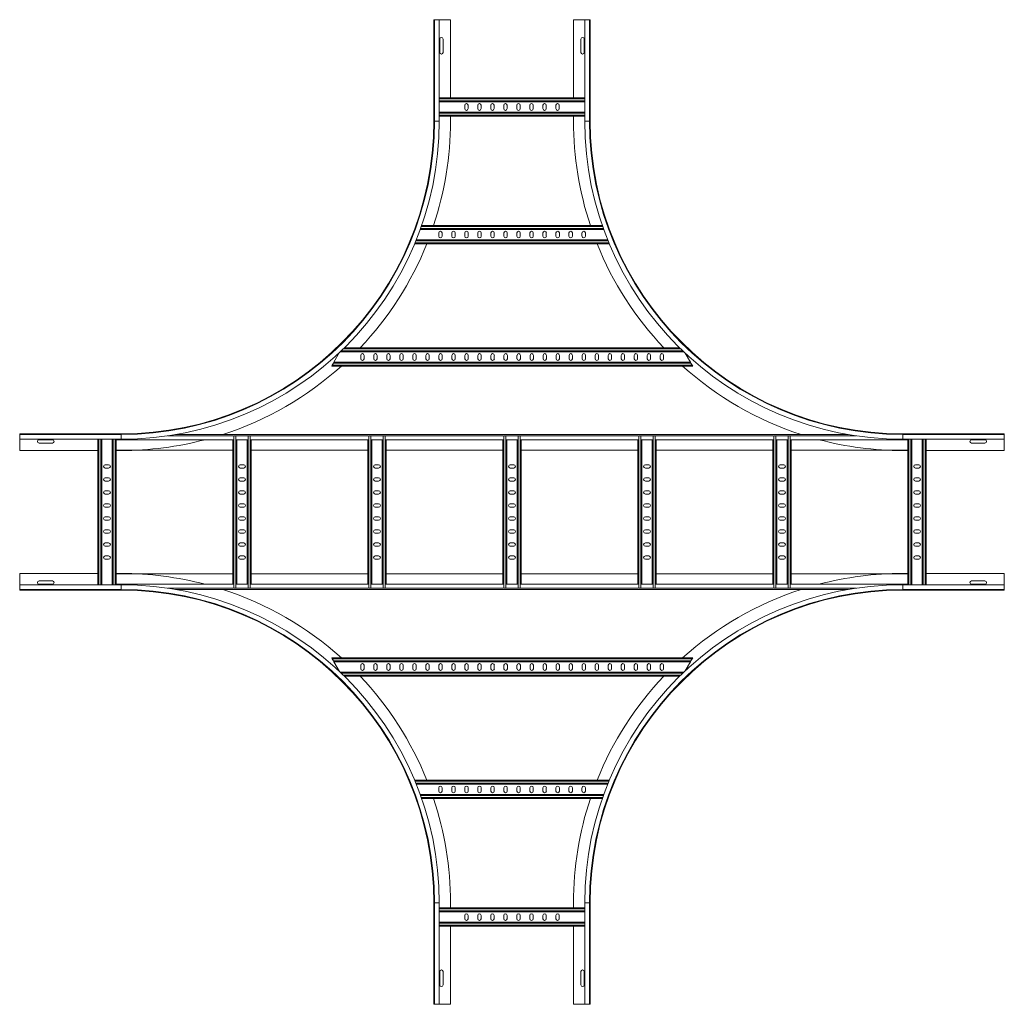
# Model space of a CAD drawing. Header units: millimetres. Extents: x -39 to 18998, y -9084 to 295.
# Tile 4 of 29: x 3691 to 5581, y -5425 to -3535. Entities that reach past the tile are written whole.
import ezdxf

# ---------------------------------------------------------------- set-up
doc = ezdxf.new("R2010")
doc.units = ezdxf.units.MM

msp = doc.modelspace()

# ---------------------------------------------------------------- linework, layer by layer
at = {"color": 7, "linetype": 'Continuous', "lineweight": 15}
for p, q in [((4486.3, -3729.8), (4486.3, -3534.8)), ((4487.5, -3534.8), (4486.3, -3534.8)), ((4487.5, -3534.8), (4487.5, -3729.8)), ((4496.6, -3534.8), (4487.5, -3534.8)), ((4496.6, -3729.8), (4496.6, -3534.8)), ((4518.3, -3534.8), (4496.6, -3534.8)), ((4518.3, -3684.8), (4518.3, -3534.8)), ((4754.3, -3684.8), (4754.3, -3534.8)), ((4754.3, -3534.8), (4776.1, -3534.8)), ((4776.1, -3534.8), (4776.1, -3729.8)), ((4776.1, -3534.8), (4785.2, -3534.8)), ((4785.2, -3729.8), (4785.2, -3534.8)), ((4785.2, -3534.8), (4786.3, -3534.8)), ((4786.3, -3729.8), (4786.3, -3534.8)), ((4497.6, -3572.1), (4497.6, -3597.6)), ((4504.1, -3597.6), (4504.1, -3572.1)), ((4768.6, -3572.1), (4768.6, -3597.6)), ((4775.1, -3597.6), (4775.1, -3572.1)), ((4496.6, -3684.8), (4776.1, -3684.8)), ((4496.6, -3692.3), (4776.1, -3692.3)), ((4545.6, -3699.1), (4545.6, -3705.6)), ((4552.1, -3705.6), (4552.1, -3699.1)), ((4570.6, -3699.1), (4570.6, -3705.6)), ((4577.1, -3705.6), (4577.1, -3699.1)), ((4595.6, -3699.1), (4595.6, -3705.6)), ((4602.1, -3705.6), (4602.1, -3699.1)), ((4620.6, -3699.1), (4620.6, -3705.6)), ((4627.1, -3705.6), (4627.1, -3699.1)), ((4645.6, -3699.1), (4645.6, -3705.6)), ((4652.1, -3705.6), (4652.1, -3699.1)), ((4670.6, -3699.1), (4670.6, -3705.6)), ((4677.1, -3705.6), (4677.1, -3699.1)), ((4695.6, -3699.1), (4695.6, -3705.6)), ((4702.1, -3705.6), (4702.1, -3699.1)), ((4720.6, -3699.1), (4720.6, -3705.6)), ((4727.1, -3705.6), (4727.1, -3699.1)), ((4496.6, -3712.3), (4776.1, -3712.3)), ((4496.6, -3719.8), (4776.1, -3719.8)), ((4518.3, -3729.8), (4518.3, -3719.8)), ((4754.3, -3729.8), (4754.3, -3719.8)), ((4809.8, -3929.8), (4462.9, -3929.8)), ((4812.5, -3937.3), (4460.2, -3937.3)), ((4495.7, -3944.1), (4495.7, -3950.6)), ((4502.2, -3950.6), (4502.2, -3944.1)), ((4520.7, -3944.1), (4520.7, -3950.6)), ((4527.2, -3950.6), (4527.2, -3944.1)), ((4545.7, -3944.1), (4545.7, -3950.6)), ((4552.2, -3950.6), (4552.2, -3944.1)), ((4570.7, -3944.1), (4570.7, -3950.6)), ((4577.2, -3950.6), (4577.2, -3944.1)), ((4595.7, -3944.1), (4595.7, -3950.6)), ((4602.2, -3950.6), (4602.2, -3944.1)), ((4620.7, -3944.1), (4620.7, -3950.6)), ((4627.2, -3950.6), (4627.2, -3944.1)), ((4645.7, -3944.1), (4645.7, -3950.6)), ((4652.2, -3950.6), (4652.2, -3944.1)), ((4670.7, -3944.1), (4670.7, -3950.6)), ((4677.2, -3950.6), (4677.2, -3944.1)), ((4695.7, -3944.1), (4695.7, -3950.6)), ((4702.2, -3950.6), (4702.2, -3944.1)), ((4720.7, -3944.1), (4720.7, -3950.6)), ((4727.2, -3950.6), (4727.2, -3944.1)), ((4745.7, -3944.1), (4745.7, -3950.6)), ((4752.2, -3950.6), (4752.2, -3944.1)), ((4770.7, -3944.1), (4770.7, -3950.6)), ((4777.2, -3950.6), (4777.2, -3944.1)), ((4823.2, -3964.8), (4449.5, -3964.8)), ((4820.1, -3957.3), (4452.6, -3957.3)), ((4305.5, -4173.3), (4294.5, -4192.3)), ((4966.1, -4172.3), (4306.5, -4172.3)), ((4958.4, -4164.8), (4314.3, -4164.8)), ((4978.9, -4192.3), (4968.7, -4174.8)), ((4291.2, -4198), (4293.5, -4194.1)), ((4293.5, -4194.1), (4294.5, -4192.3)), ((4978.9, -4192.3), (4294.5, -4192.3)), ((4345.9, -4185.6), (4345.9, -4179.1)), ((4352.4, -4179.1), (4352.4, -4185.6)), ((4370.9, -4185.6), (4370.9, -4179.1)), ((4377.4, -4179.1), (4377.4, -4185.6)), ((4395.9, -4179.1), (4395.9, -4185.6)), ((4402.4, -4185.6), (4402.4, -4179.1)), ((4420.9, -4179.1), (4420.9, -4185.6)), ((4427.4, -4185.6), (4427.4, -4179.1)), ((4445.9, -4179.1), (4445.9, -4185.6)), ((4452.4, -4185.6), (4452.4, -4179.1)), ((4470.9, -4179.1), (4470.9, -4185.6)), ((4477.4, -4185.6), (4477.4, -4179.1)), ((4495.9, -4179.1), (4495.9, -4185.6)), ((4502.4, -4185.6), (4502.4, -4179.1)), ((4520.9, -4179.1), (4520.9, -4185.6)), ((4527.4, -4185.6), (4527.4, -4179.1)), ((4545.9, -4179.1), (4545.9, -4185.6)), ((4552.4, -4185.6), (4552.4, -4179.1)), ((4570.9, -4179.1), (4570.9, -4185.6)), ((4577.4, -4185.6), (4577.4, -4179.1)), ((4595.9, -4179.1), (4595.9, -4185.6)), ((4602.4, -4185.6), (4602.4, -4179.1)), ((4620.9, -4179.1), (4620.9, -4185.6)), ((4627.4, -4185.6), (4627.4, -4179.1)), ((4645.9, -4179.1), (4645.9, -4185.6)), ((4652.4, -4185.6), (4652.4, -4179.1)), ((4670.9, -4179.1), (4670.9, -4185.6)), ((4677.4, -4185.6), (4677.4, -4179.1)), ((4695.9, -4179.1), (4695.9, -4185.6)), ((4702.4, -4185.6), (4702.4, -4179.1)), ((4720.9, -4179.1), (4720.9, -4185.6)), ((4727.4, -4185.6), (4727.4, -4179.1)), ((4745.9, -4179.1), (4745.9, -4185.6)), ((4752.4, -4185.6), (4752.4, -4179.1)), ((4770.9, -4179.1), (4770.9, -4185.6)), ((4777.4, -4185.6), (4777.4, -4179.1)), ((4795.9, -4179.1), (4795.9, -4185.6)), ((4802.4, -4185.6), (4802.4, -4179.1)), ((4820.9, -4179.1), (4820.9, -4185.6)), ((4827.4, -4185.6), (4827.4, -4179.1)), ((4845.9, -4179.1), (4845.9, -4185.6)), ((4852.4, -4185.6), (4852.4, -4179.1)), ((4870.9, -4179.1), (4870.9, -4185.6)), ((4877.4, -4185.6), (4877.4, -4179.1)), ((4895.9, -4185.6), (4895.9, -4179.1)), ((4902.4, -4179.1), (4902.4, -4185.6)), ((4920.9, -4185.6), (4920.9, -4179.1)), ((4927.4, -4179.1), (4927.4, -4185.6)), ((4978.9, -4192.3), (4979.9, -4194.1)), ((4979.9, -4194.1), (4982.2, -4198)), ((4290.2, -4199.8), (4291.2, -4198)), ((4983.2, -4199.8), (4290.2, -4199.8)), ((4982.2, -4198), (4983.2, -4199.8)), ((3886.3, -4329.8), (3691.3, -4329.8)), ((3691.3, -4330.9), (3691.3, -4329.8)), ((3886.3, -4330.9), (3691.3, -4330.9)), ((3691.3, -4340), (3691.3, -4330.9)), ((3691.3, -4340), (3886.3, -4340)), ((3691.3, -4361.8), (3691.3, -4340)), ((3754.1, -4341.1), (3728.6, -4341.1)), ((3841.3, -4619.6), (3841.3, -4340)), ((3848.8, -4619.6), (3848.8, -4340)), ((3868.8, -4619.6), (3868.8, -4340)), ((3876.3, -4340), (3876.3, -4341)), ((3876.3, -4618.6), (3876.3, -4341)), ((4100.9, -4341), (3876.3, -4341)), ((5281.8, -4331), (3990.9, -4331)), ((4100.5, -4618.6), (4100.5, -4341)), ((4102.3, -4333.3), (4106.2, -4333.3)), ((4106.2, -4333.3), (4107.6, -4333.3)), ((4128.4, -4341), (4107.6, -4341)), ((4108, -4618.6), (4108, -4341)), ((4128, -4618.6), (4128, -4341)), ((4128.4, -4333.3), (4129.8, -4333.3)), ((4129.8, -4333.3), (4133.7, -4333.3)), ((4133.7, -4333.3), (4135.1, -4333.3)), ((4360.1, -4341), (4135.1, -4341)), ((4135.5, -4618.6), (4135.5, -4341)), ((4359.7, -4618.6), (4359.7, -4341)), ((4361.5, -4333.3), (4365.4, -4333.3)), ((4365.4, -4333.3), (4366.8, -4333.3)), ((4387.6, -4341), (4366.8, -4341)), ((4367.2, -4618.6), (4367.2, -4341)), ((4387.2, -4618.6), (4387.2, -4341)), ((4387.6, -4333.3), (4389, -4333.3)), ((4389, -4333.3), (4392.9, -4333.3)), ((4392.9, -4333.3), (4394.3, -4333.3)), ((4619.3, -4341), (4394.3, -4341)), ((4394.7, -4618.6), (4394.7, -4341)), ((4618.8, -4618.6), (4618.8, -4341)), ((4620.6, -4333.3), (4624.5, -4333.3)), ((4624.5, -4333.3), (4625.9, -4333.3)), ((4646.8, -4341), (4625.9, -4341)), ((4626.3, -4618.6), (4626.3, -4341)), ((4646.3, -4618.6), (4646.3, -4341)), ((4646.8, -4333.3), (4648.1, -4333.3)), ((4648.1, -4333.3), (4652, -4333.3)), ((4652, -4333.3), (4653.4, -4333.3)), ((4878.4, -4341), (4653.4, -4341)), ((4653.8, -4618.6), (4653.8, -4341)), ((4878, -4618.6), (4878, -4341)), ((4879.8, -4333.3), (4883.7, -4333.3)), ((4883.7, -4333.3), (4885.1, -4333.3)), ((4905.9, -4341), (4885.1, -4341)), ((4885.5, -4618.6), (4885.5, -4341)), ((4905.5, -4618.6), (4905.5, -4341)), ((4905.9, -4333.3), (4907.3, -4333.3)), ((4907.3, -4333.3), (4911.2, -4333.3)), ((4911.2, -4333.3), (4912.6, -4333.3)), ((5137.6, -4341), (4912.6, -4341)), ((4913, -4618.6), (4913, -4341)), ((5137.2, -4618.6), (5137.2, -4341)), ((5139, -4333.3), (5142.9, -4333.3)), ((5142.9, -4333.3), (5144.3, -4333.3)), ((5165.1, -4341), (5144.3, -4341)), ((5144.7, -4618.6), (5144.7, -4341)), ((5164.7, -4618.6), (5164.7, -4341)), ((5165.1, -4333.3), (5166.5, -4333.3)), ((5166.5, -4333.3), (5170.4, -4333.3)), ((5170.4, -4333.3), (5171.8, -4333.3)), ((5396.3, -4341), (5171.8, -4341)), ((5172.2, -4618.6), (5172.2, -4341)), ((5386.3, -4329.8), (5581.3, -4329.8)), ((5581.3, -4330.9), (5386.3, -4330.9)), ((5386.3, -4340), (5581.3, -4340)), ((5396.3, -4340), (5396.3, -4341)), ((5396.3, -4618.6), (5396.3, -4341)), ((5403.8, -4619.6), (5403.8, -4340)), ((5423.8, -4619.6), (5423.8, -4340)), ((5431.3, -4619.6), (5431.3, -4340)), ((5544.1, -4341.1), (5518.6, -4341.1)), ((5581.3, -4330.9), (5581.3, -4329.8)), ((5581.3, -4340), (5581.3, -4330.9)), ((5581.3, -4361.8), (5581.3, -4340)), ((3841.3, -4361.8), (3691.3, -4361.8)), ((3728.6, -4347.6), (3754.1, -4347.6)), ((4100.5, -4361), (3876.3, -4361)), ((3886.3, -4361.8), (3876.3, -4361.8)), ((4359.7, -4361), (4135.5, -4361)), ((4618.8, -4361), (4394.7, -4361)), ((4878, -4361), (4653.8, -4361)), ((5137.2, -4361), (4913, -4361)), ((5396.3, -4361), (5172.2, -4361)), ((5386.3, -4361.8), (5396.3, -4361.8)), ((5431.3, -4361.8), (5581.3, -4361.8)), ((5518.6, -4347.6), (5544.1, -4347.6)), ((3862.1, -4389.1), (3855.6, -4389.1)), ((3855.6, -4395.6), (3862.1, -4395.6)), ((4121.3, -4389.1), (4114.8, -4389.1)), ((4114.8, -4395.6), (4121.3, -4395.6)), ((4380.4, -4389.1), (4373.9, -4389.1)), ((4373.9, -4395.6), (4380.4, -4395.6)), ((4639.6, -4389.1), (4633.1, -4389.1)), ((4633.1, -4395.6), (4639.6, -4395.6)), ((4898.8, -4389.1), (4892.3, -4389.1)), ((4892.3, -4395.6), (4898.8, -4395.6)), ((5157.9, -4389.1), (5151.4, -4389.1)), ((5151.4, -4395.6), (5157.9, -4395.6)), ((5417.1, -4389.1), (5410.6, -4389.1)), ((5410.6, -4395.6), (5417.1, -4395.6)), ((3862.1, -4414.1), (3855.6, -4414.1)), ((3855.6, -4420.6), (3862.1, -4420.6)), ((4121.3, -4414.1), (4114.8, -4414.1)), ((4114.8, -4420.6), (4121.3, -4420.6)), ((4380.4, -4414.1), (4373.9, -4414.1)), ((4373.9, -4420.6), (4380.4, -4420.6)), ((4639.6, -4414.1), (4633.1, -4414.1)), ((4633.1, -4420.6), (4639.6, -4420.6)), ((4898.8, -4414.1), (4892.3, -4414.1)), ((4892.3, -4420.6), (4898.8, -4420.6)), ((5157.9, -4414.1), (5151.4, -4414.1)), ((5151.4, -4420.6), (5157.9, -4420.6)), ((5417.1, -4414.1), (5410.6, -4414.1)), ((5410.6, -4420.6), (5417.1, -4420.6)), ((3862.1, -4439.1), (3855.6, -4439.1)), ((4121.3, -4439.1), (4114.8, -4439.1)), ((4380.4, -4439.1), (4373.9, -4439.1)), ((4639.6, -4439.1), (4633.1, -4439.1)), ((4898.8, -4439.1), (4892.3, -4439.1)), ((5157.9, -4439.1), (5151.4, -4439.1)), ((5417.1, -4439.1), (5410.6, -4439.1)), ((3855.6, -4445.6), (3862.1, -4445.6)), ((4114.8, -4445.6), (4121.3, -4445.6)), ((4373.9, -4445.6), (4380.4, -4445.6)), ((4633.1, -4445.6), (4639.6, -4445.6)), ((4892.3, -4445.6), (4898.8, -4445.6)), ((5151.4, -4445.6), (5157.9, -4445.6)), ((5410.6, -4445.6), (5417.1, -4445.6)), ((3862.1, -4464.1), (3855.6, -4464.1)), ((3855.6, -4470.6), (3862.1, -4470.6)), ((4121.3, -4464.1), (4114.8, -4464.1)), ((4114.8, -4470.6), (4121.3, -4470.6)), ((4380.4, -4464.1), (4373.9, -4464.1)), ((4373.9, -4470.6), (4380.4, -4470.6)), ((4639.6, -4464.1), (4633.1, -4464.1)), ((4633.1, -4470.6), (4639.6, -4470.6)), ((4898.8, -4464.1), (4892.3, -4464.1)), ((4892.3, -4470.6), (4898.8, -4470.6)), ((5157.9, -4464.1), (5151.4, -4464.1)), ((5151.4, -4470.6), (5157.9, -4470.6)), ((5417.1, -4464.1), (5410.6, -4464.1)), ((5410.6, -4470.6), (5417.1, -4470.6)), ((3862.1, -4489.1), (3855.6, -4489.1)), ((3855.6, -4495.6), (3862.1, -4495.6)), ((4121.3, -4489.1), (4114.8, -4489.1)), ((4114.8, -4495.6), (4121.3, -4495.6)), ((4380.4, -4489.1), (4373.9, -4489.1)), ((4373.9, -4495.6), (4380.4, -4495.6)), ((4639.6, -4489.1), (4633.1, -4489.1)), ((4633.1, -4495.6), (4639.6, -4495.6)), ((4898.8, -4489.1), (4892.3, -4489.1)), ((4892.3, -4495.6), (4898.8, -4495.6)), ((5157.9, -4489.1), (5151.4, -4489.1)), ((5151.4, -4495.6), (5157.9, -4495.6)), ((5417.1, -4489.1), (5410.6, -4489.1)), ((5410.6, -4495.6), (5417.1, -4495.6)), ((3862.1, -4514.1), (3855.6, -4514.1)), ((4121.3, -4514.1), (4114.8, -4514.1)), ((4380.4, -4514.1), (4373.9, -4514.1)), ((4639.6, -4514.1), (4633.1, -4514.1)), ((4898.8, -4514.1), (4892.3, -4514.1)), ((5157.9, -4514.1), (5151.4, -4514.1)), ((5417.1, -4514.1), (5410.6, -4514.1)), ((3855.6, -4520.6), (3862.1, -4520.6)), ((4114.8, -4520.6), (4121.3, -4520.6)), ((4373.9, -4520.6), (4380.4, -4520.6)), ((4633.1, -4520.6), (4639.6, -4520.6)), ((4892.3, -4520.6), (4898.8, -4520.6)), ((5151.4, -4520.6), (5157.9, -4520.6)), ((5410.6, -4520.6), (5417.1, -4520.6)), ((3862.1, -4539.1), (3855.6, -4539.1)), ((3855.6, -4545.6), (3862.1, -4545.6)), ((4121.3, -4539.1), (4114.8, -4539.1)), ((4114.8, -4545.6), (4121.3, -4545.6)), ((4380.4, -4539.1), (4373.9, -4539.1)), ((4373.9, -4545.6), (4380.4, -4545.6)), ((4639.6, -4539.1), (4633.1, -4539.1)), ((4633.1, -4545.6), (4639.6, -4545.6)), ((4898.8, -4539.1), (4892.3, -4539.1)), ((4892.3, -4545.6), (4898.8, -4545.6)), ((5157.9, -4539.1), (5151.4, -4539.1)), ((5151.4, -4545.6), (5157.9, -4545.6)), ((5417.1, -4539.1), (5410.6, -4539.1)), ((5410.6, -4545.6), (5417.1, -4545.6)), ((3862.1, -4564.1), (3855.6, -4564.1)), ((3855.6, -4570.6), (3862.1, -4570.6)), ((4121.3, -4564.1), (4114.8, -4564.1)), ((4114.8, -4570.6), (4121.3, -4570.6)), ((4380.4, -4564.1), (4373.9, -4564.1)), ((4373.9, -4570.6), (4380.4, -4570.6)), ((4639.6, -4564.1), (4633.1, -4564.1)), ((4633.1, -4570.6), (4639.6, -4570.6)), ((4898.8, -4564.1), (4892.3, -4564.1)), ((4892.3, -4570.6), (4898.8, -4570.6)), ((5157.9, -4564.1), (5151.4, -4564.1)), ((5151.4, -4570.6), (5157.9, -4570.6)), ((5417.1, -4564.1), (5410.6, -4564.1)), ((5410.6, -4570.6), (5417.1, -4570.6)), ((3841.3, -4597.8), (3691.3, -4597.8)), ((3691.3, -4597.8), (3691.3, -4619.6)), ((3886.3, -4597.8), (3876.3, -4597.8)), ((3876.3, -4598.6), (4100.5, -4598.6)), ((4135.5, -4598.6), (4359.7, -4598.6)), ((4394.7, -4598.6), (4618.8, -4598.6)), ((4653.8, -4598.6), (4878, -4598.6)), ((4913, -4598.6), (5137.2, -4598.6)), ((5172.2, -4598.6), (5396.3, -4598.6)), ((5386.3, -4597.8), (5396.3, -4597.8)), ((5431.3, -4597.8), (5581.3, -4597.8)), ((5581.3, -4597.8), (5581.3, -4619.6)), ((3886.3, -4619.6), (3691.3, -4619.6)), ((3691.3, -4619.6), (3691.3, -4628.7)), ((3691.3, -4628.7), (3886.3, -4628.7)), ((3691.3, -4628.7), (3691.3, -4629.8)), ((3886.3, -4629.8), (3691.3, -4629.8)), ((3754.1, -4612.1), (3728.6, -4612.1)), ((3728.6, -4618.6), (3754.1, -4618.6)), ((3876.3, -4618.6), (4100.9, -4618.6)), ((3876.3, -4619.6), (3876.3, -4618.6)), ((3990.9, -4628.6), (5281.8, -4628.6)), ((4102.3, -4626.3), (4106.2, -4626.3)), ((4106.2, -4626.3), (4107.6, -4626.3)), ((4107.6, -4618.6), (4128.4, -4618.6)), ((4128.4, -4626.3), (4129.8, -4626.3)), ((4129.8, -4626.3), (4133.7, -4626.3)), ((4133.7, -4626.3), (4135.1, -4626.3)), ((4135.1, -4618.6), (4360.1, -4618.6)), ((4361.5, -4626.3), (4365.4, -4626.3)), ((4365.4, -4626.3), (4366.8, -4626.3)), ((4366.8, -4618.6), (4387.6, -4618.6)), ((4387.6, -4626.3), (4389, -4626.3)), ((4389, -4626.3), (4392.9, -4626.3)), ((4392.9, -4626.3), (4394.3, -4626.3)), ((4394.3, -4618.6), (4619.3, -4618.6)), ((4620.6, -4626.3), (4624.5, -4626.3)), ((4624.5, -4626.3), (4625.9, -4626.3)), ((4625.9, -4618.6), (4646.8, -4618.6)), ((4646.8, -4626.3), (4648.1, -4626.3)), ((4648.1, -4626.3), (4652, -4626.3)), ((4652, -4626.3), (4653.4, -4626.3)), ((4653.4, -4618.6), (4878.4, -4618.6)), ((4879.8, -4626.3), (4883.7, -4626.3)), ((4883.7, -4626.3), (4885.1, -4626.3)), ((4885.1, -4618.6), (4905.9, -4618.6)), ((4905.9, -4626.3), (4907.3, -4626.3)), ((4907.3, -4626.3), (4911.2, -4626.3)), ((4911.2, -4626.3), (4912.6, -4626.3)), ((4912.6, -4618.6), (5137.6, -4618.6)), ((5139, -4626.3), (5142.9, -4626.3)), ((5142.9, -4626.3), (5144.3, -4626.3)), ((5144.3, -4618.6), (5165.1, -4618.6)), ((5165.1, -4626.3), (5166.5, -4626.3)), ((5166.5, -4626.3), (5170.4, -4626.3)), ((5170.4, -4626.3), (5171.8, -4626.3)), ((5171.8, -4618.6), (5396.3, -4618.6)), ((5581.3, -4619.6), (5386.3, -4619.6)), ((5386.3, -4628.7), (5581.3, -4628.7)), ((5386.3, -4629.8), (5581.3, -4629.8)), ((5396.3, -4619.6), (5396.3, -4618.6)), ((5544.1, -4612.1), (5518.6, -4612.1)), ((5518.6, -4618.6), (5544.1, -4618.6)), ((5581.3, -4619.6), (5581.3, -4628.7)), ((5581.3, -4628.7), (5581.3, -4629.8)), ((4291.2, -4761.6), (4290.2, -4759.8)), ((4290.2, -4759.8), (4983.2, -4759.8)), ((4293.5, -4765.5), (4291.2, -4761.6)), ((4982.2, -4761.6), (4979.9, -4765.5)), ((4983.2, -4759.8), (4982.2, -4761.6)), ((4294.5, -4767.3), (4293.5, -4765.5)), ((4294.5, -4767.3), (4978.9, -4767.3)), ((4294.5, -4767.3), (4305.5, -4786.3)), ((4345.9, -4780.6), (4345.9, -4774.1)), ((4352.4, -4774.1), (4352.4, -4780.6)), ((4370.9, -4780.6), (4370.9, -4774.1)), ((4377.4, -4774.1), (4377.4, -4780.6)), ((4395.9, -4774.1), (4395.9, -4780.6)), ((4402.4, -4780.6), (4402.4, -4774.1)), ((4420.9, -4774.1), (4420.9, -4780.6)), ((4427.4, -4780.6), (4427.4, -4774.1)), ((4445.9, -4774.1), (4445.9, -4780.6)), ((4452.4, -4780.6), (4452.4, -4774.1)), ((4470.9, -4774.1), (4470.9, -4780.6)), ((4477.4, -4780.6), (4477.4, -4774.1)), ((4495.9, -4774.1), (4495.9, -4780.6)), ((4502.4, -4780.6), (4502.4, -4774.1)), ((4520.9, -4774.1), (4520.9, -4780.6)), ((4527.4, -4780.6), (4527.4, -4774.1)), ((4545.9, -4774.1), (4545.9, -4780.6)), ((4552.4, -4780.6), (4552.4, -4774.1)), ((4570.9, -4774.1), (4570.9, -4780.6)), ((4577.4, -4780.6), (4577.4, -4774.1)), ((4595.9, -4774.1), (4595.9, -4780.6)), ((4602.4, -4780.6), (4602.4, -4774.1)), ((4620.9, -4774.1), (4620.9, -4780.6)), ((4627.4, -4780.6), (4627.4, -4774.1)), ((4645.9, -4774.1), (4645.9, -4780.6)), ((4652.4, -4780.6), (4652.4, -4774.1)), ((4670.9, -4774.1), (4670.9, -4780.6)), ((4677.4, -4780.6), (4677.4, -4774.1)), ((4695.9, -4774.1), (4695.9, -4780.6)), ((4702.4, -4780.6), (4702.4, -4774.1)), ((4720.9, -4774.1), (4720.9, -4780.6)), ((4727.4, -4780.6), (4727.4, -4774.1)), ((4745.9, -4774.1), (4745.9, -4780.6)), ((4752.4, -4780.6), (4752.4, -4774.1)), ((4770.9, -4774.1), (4770.9, -4780.6)), ((4777.4, -4780.6), (4777.4, -4774.1)), ((4795.9, -4774.1), (4795.9, -4780.6)), ((4802.4, -4780.6), (4802.4, -4774.1)), ((4820.9, -4774.1), (4820.9, -4780.6)), ((4827.4, -4780.6), (4827.4, -4774.1)), ((4845.9, -4774.1), (4845.9, -4780.6)), ((4852.4, -4780.6), (4852.4, -4774.1)), ((4870.9, -4774.1), (4870.9, -4780.6)), ((4877.4, -4780.6), (4877.4, -4774.1)), ((4895.9, -4780.6), (4895.9, -4774.1)), ((4902.4, -4774.1), (4902.4, -4780.6)), ((4920.9, -4780.6), (4920.9, -4774.1)), ((4927.4, -4774.1), (4927.4, -4780.6)), ((4968.7, -4784.9), (4978.9, -4767.3)), ((4979.9, -4765.5), (4978.9, -4767.3)), ((4306.5, -4787.3), (4966.1, -4787.3)), ((4314.3, -4794.8), (4958.4, -4794.8)), ((4449.5, -4994.8), (4823.2, -4994.8)), ((4452.6, -5002.3), (4820.1, -5002.3)), ((4460.2, -5022.3), (4812.5, -5022.3)), ((4495.7, -5009.1), (4495.7, -5015.6)), ((4502.2, -5015.6), (4502.2, -5009.1)), ((4520.7, -5009.1), (4520.7, -5015.6)), ((4527.2, -5015.6), (4527.2, -5009.1)), ((4545.7, -5009.1), (4545.7, -5015.6)), ((4552.2, -5015.6), (4552.2, -5009.1)), ((4570.7, -5009.1), (4570.7, -5015.6)), ((4577.2, -5015.6), (4577.2, -5009.1)), ((4595.7, -5009.1), (4595.7, -5015.6)), ((4602.2, -5015.6), (4602.2, -5009.1)), ((4620.7, -5009.1), (4620.7, -5015.6)), ((4627.2, -5015.6), (4627.2, -5009.1)), ((4645.7, -5009.1), (4645.7, -5015.6)), ((4652.2, -5015.6), (4652.2, -5009.1)), ((4670.7, -5009.1), (4670.7, -5015.6)), ((4677.2, -5015.6), (4677.2, -5009.1)), ((4695.7, -5009.1), (4695.7, -5015.6)), ((4702.2, -5015.6), (4702.2, -5009.1)), ((4720.7, -5009.1), (4720.7, -5015.6)), ((4727.2, -5015.6), (4727.2, -5009.1)), ((4745.7, -5009.1), (4745.7, -5015.6)), ((4752.2, -5015.6), (4752.2, -5009.1)), ((4770.7, -5009.1), (4770.7, -5015.6)), ((4777.2, -5015.6), (4777.2, -5009.1)), ((4462.9, -5029.8), (4809.8, -5029.8)), ((4486.3, -5229.8), (4486.3, -5424.8)), ((4487.5, -5229.8), (4487.5, -5424.8)), ((4496.6, -5424.8), (4496.6, -5229.8)), ((4518.3, -5229.8), (4518.3, -5239.8)), ((4754.3, -5229.8), (4754.3, -5239.8)), ((4776.1, -5229.8), (4776.1, -5424.8)), ((4785.2, -5424.8), (4785.2, -5229.8)), ((4786.3, -5229.8), (4786.3, -5424.8)), ((4776.1, -5239.8), (4496.6, -5239.8)), ((4776.1, -5247.3), (4496.6, -5247.3)), ((4545.6, -5254.1), (4545.6, -5260.6)), ((4552.1, -5260.6), (4552.1, -5254.1)), ((4570.6, -5254.1), (4570.6, -5260.6)), ((4577.1, -5260.6), (4577.1, -5254.1)), ((4595.6, -5254.1), (4595.6, -5260.6)), ((4602.1, -5260.6), (4602.1, -5254.1)), ((4620.6, -5254.1), (4620.6, -5260.6)), ((4627.1, -5260.6), (4627.1, -5254.1)), ((4645.6, -5254.1), (4645.6, -5260.6)), ((4652.1, -5260.6), (4652.1, -5254.1)), ((4670.6, -5254.1), (4670.6, -5260.6)), ((4677.1, -5260.6), (4677.1, -5254.1)), ((4695.6, -5254.1), (4695.6, -5260.6)), ((4702.1, -5260.6), (4702.1, -5254.1)), ((4720.6, -5254.1), (4720.6, -5260.6)), ((4727.1, -5260.6), (4727.1, -5254.1)), ((4776.1, -5267.3), (4496.6, -5267.3)), ((4776.1, -5274.8), (4496.6, -5274.8)), ((4518.3, -5274.8), (4518.3, -5424.8)), ((4754.3, -5274.8), (4754.3, -5424.8)), ((4497.6, -5362.1), (4497.6, -5387.6)), ((4504.1, -5387.6), (4504.1, -5362.1)), ((4768.6, -5362.1), (4768.6, -5387.6)), ((4775.1, -5387.6), (4775.1, -5362.1)), ((4487.5, -5424.8), (4486.3, -5424.8)), ((4496.6, -5424.8), (4487.5, -5424.8)), ((4518.3, -5424.8), (4496.6, -5424.8)), ((4754.3, -5424.8), (4776.1, -5424.8)), ((4776.1, -5424.8), (4785.2, -5424.8)), ((4785.2, -5424.8), (4786.3, -5424.8))]:
    msp.add_line(p, q, dxfattribs=at)
at = {"color": 8, "linetype": 'Continuous', "lineweight": 0}
for p, q in [((4496.6, -3686.6), (4776.1, -3686.6)), ((4496.6, -3690.5), (4776.1, -3690.5)), ((4496.6, -3714.1), (4776.1, -3714.1)), ((4496.6, -3718), (4776.1, -3718)), ((4487.5, -3729.8), (4486.3, -3729.8)), ((4496.6, -3729.8), (4487.5, -3729.8)), ((4776.1, -3729.8), (4785.2, -3729.8)), ((4785.2, -3729.8), (4786.3, -3729.8)), ((4811.8, -3935.5), (4460.8, -3935.5)), ((4810.4, -3931.6), (4462.2, -3931.6)), ((4822.4, -3963), (4450.2, -3963)), ((4820.8, -3959.1), (4451.8, -3959.1)), ((4964.2, -4170.5), (4308.4, -4170.5)), ((4960.2, -4166.6), (4312.5, -4166.6)), ((4979.9, -4194.1), (4293.5, -4194.1)), ((4982.2, -4198), (4291.2, -4198)), ((3843.1, -4619.6), (3843.1, -4340)), ((3847, -4619.6), (3847, -4340)), ((3870.6, -4619.6), (3870.6, -4340)), ((3874.5, -4619.6), (3874.5, -4340)), ((3886.3, -4330.9), (3886.3, -4329.8)), ((3886.3, -4340), (3886.3, -4330.9)), ((4100.9, -4333.4), (3976, -4333.4)), ((4102.3, -4626.3), (4102.3, -4333.3)), ((4106.2, -4626.3), (4106.2, -4333.3)), ((4128.4, -4333.4), (4107.6, -4333.4)), ((4129.8, -4626.3), (4129.8, -4333.3)), ((4133.7, -4626.3), (4133.7, -4333.3)), ((4360.1, -4333.4), (4135.1, -4333.4)), ((4361.5, -4626.3), (4361.5, -4333.3)), ((4365.4, -4626.3), (4365.4, -4333.3)), ((4387.6, -4333.4), (4366.8, -4333.4)), ((4389, -4626.3), (4389, -4333.3)), ((4392.9, -4626.3), (4392.9, -4333.3)), ((4619.3, -4333.4), (4394.3, -4333.4)), ((4620.6, -4626.3), (4620.6, -4333.3)), ((4624.5, -4626.3), (4624.5, -4333.3)), ((4646.8, -4333.4), (4625.9, -4333.4)), ((4648.1, -4626.3), (4648.1, -4333.3)), ((4652, -4626.3), (4652, -4333.3)), ((4878.4, -4333.4), (4653.4, -4333.4)), ((4879.8, -4626.3), (4879.8, -4333.3)), ((4883.7, -4626.3), (4883.7, -4333.3)), ((4905.9, -4333.4), (4885.1, -4333.4)), ((4907.3, -4626.3), (4907.3, -4333.3)), ((4911.2, -4626.3), (4911.2, -4333.3)), ((5137.6, -4333.4), (4912.6, -4333.4)), ((5139, -4626.3), (5139, -4333.3)), ((5142.9, -4626.3), (5142.9, -4333.3)), ((5165.1, -4333.4), (5144.3, -4333.4)), ((5166.5, -4626.3), (5166.5, -4333.3)), ((5170.4, -4626.3), (5170.4, -4333.3)), ((5296.7, -4333.4), (5171.8, -4333.4)), ((5386.3, -4330.9), (5386.3, -4329.8)), ((5386.3, -4340), (5386.3, -4330.9)), ((5398.1, -4619.6), (5398.1, -4340)), ((5402, -4619.6), (5402, -4340)), ((5425.6, -4619.6), (5425.6, -4340)), ((5429.5, -4619.6), (5429.5, -4340)), ((3886.3, -4619.6), (3886.3, -4628.7)), ((3886.3, -4628.7), (3886.3, -4629.8)), ((3976, -4626.2), (4100.9, -4626.2)), ((4107.6, -4626.2), (4128.4, -4626.2)), ((4135.1, -4626.2), (4360.1, -4626.2)), ((4366.8, -4626.2), (4387.6, -4626.2)), ((4394.3, -4626.2), (4619.3, -4626.2)), ((4625.9, -4626.2), (4646.8, -4626.2)), ((4653.4, -4626.2), (4878.4, -4626.2)), ((4885.1, -4626.2), (4905.9, -4626.2)), ((4912.6, -4626.2), (5137.6, -4626.2)), ((5144.3, -4626.2), (5165.1, -4626.2)), ((5171.8, -4626.2), (5296.7, -4626.2)), ((5386.3, -4619.6), (5386.3, -4628.7)), ((5386.3, -4628.7), (5386.3, -4629.8)), ((4291.2, -4761.6), (4982.2, -4761.6)), ((4293.5, -4765.5), (4979.9, -4765.5)), ((4308.4, -4789.1), (4964.2, -4789.1)), ((4312.5, -4793), (4960.2, -4793)), ((4450.2, -4996.6), (4822.4, -4996.6)), ((4451.8, -5000.5), (4820.8, -5000.5)), ((4460.8, -5024.1), (4811.8, -5024.1)), ((4462.2, -5028), (4810.4, -5028)), ((4487.5, -5229.8), (4486.3, -5229.8)), ((4496.6, -5229.8), (4487.5, -5229.8)), ((4776.1, -5229.8), (4785.2, -5229.8)), ((4785.2, -5229.8), (4786.3, -5229.8)), ((4776.1, -5241.6), (4496.6, -5241.6)), ((4776.1, -5245.5), (4496.6, -5245.5)), ((4776.1, -5269.1), (4496.6, -5269.1)), ((4776.1, -5273), (4496.6, -5273))]:
    msp.add_line(p, q, dxfattribs=at)
at = {"color": 7, "linetype": 'Continuous', "lineweight": 15}
for centre, radius, start, end in [((4500.8, -3572.1), 3.25, 0, 180), ((4771.8, -3572.1), 3.25, 0, 180), ((4500.8, -3597.6), 3.25, 180, 0), ((4771.8, -3597.6), 3.25, 180, 0), ((4548.8, -3699.1), 3.25, 0, 180), ((4573.8, -3699.1), 3.25, 0, 180), ((4598.8, -3699.1), 3.25, 0, 180), ((4623.8, -3699.1), 3.25, 0, 180), ((4648.8, -3699.1), 3.25, 0, 180), ((4673.8, -3699.1), 3.25, 0, 180), ((4698.8, -3699.1), 3.25, 0, 180), ((4723.8, -3699.1), 3.25, 0, 180), ((4548.8, -3705.6), 3.25, 180, 0), ((4573.8, -3705.6), 3.25, 180, 0), ((4598.8, -3705.6), 3.25, 180, 0), ((4623.8, -3705.6), 3.25, 180, 0), ((4648.8, -3705.6), 3.25, 180, 0), ((4673.8, -3705.6), 3.25, 180, 0), ((4698.8, -3705.6), 3.25, 180, 0), ((4723.8, -3705.6), 3.25, 180, 0), ((3886.3, -3729.8), 601.1, 270, 0), ((3886.3, -3729.8), 610.2, 270, 0), ((3886.3, -3729.8), 600, 270, 0), ((3886.3, -3729.8), 632, 341.5513, 0), ((5386.3, -3729.8), 632, 180, 198.4487), ((5386.3, -3729.8), 610.2, 180, 270), ((5386.3, -3729.8), 601.1, 180, 270), ((5386.3, -3729.8), 600, 180, 270), ((4499, -3944.1), 3.25, 0, 180), ((4524, -3944.1), 3.25, 0, 180), ((4549, -3944.1), 3.25, 0, 180), ((4574, -3944.1), 3.25, 0, 180), ((4599, -3944.1), 3.25, 0, 180), ((4624, -3944.1), 3.25, 0, 180), ((4649, -3944.1), 3.25, 0, 180), ((4674, -3944.1), 3.25, 0, 180), ((4699, -3944.1), 3.25, 0, 180), ((4724, -3944.1), 3.25, 0, 180), ((4749, -3944.1), 3.25, 0, 180), ((4774, -3944.1), 3.25, 0, 180), ((3886.3, -3729.8), 632, 316.505, 338.1711), ((4499, -3950.6), 3.25, 180, 0), ((4524, -3950.6), 3.25, 180, 0), ((4549, -3950.6), 3.25, 180, 0), ((4574, -3950.6), 3.25, 180, 0), ((4599, -3950.6), 3.25, 180, 0), ((4624, -3950.6), 3.25, 180, 0), ((4649, -3950.6), 3.25, 180, 0), ((4674, -3950.6), 3.25, 180, 0), ((4699, -3950.6), 3.25, 180, 0), ((4724, -3950.6), 3.25, 180, 0), ((4749, -3950.6), 3.25, 180, 0), ((4774, -3950.6), 3.25, 180, 0), ((5386.3, -3729.8), 632, 201.8289, 223.495), ((4349.2, -4179.1), 3.25, 0, 180), ((4374.2, -4179.1), 3.25, 0, 180), ((4399.2, -4179.1), 3.25, 0, 180), ((4424.2, -4179.1), 3.25, 0, 180), ((4449.2, -4179.1), 3.25, 0, 180), ((4474.2, -4179.1), 3.25, 0, 180), ((4499.2, -4179.1), 3.25, 0, 180), ((4524.2, -4179.1), 3.25, 0, 180), ((4549.2, -4179.1), 3.25, 0, 180), ((4574.2, -4179.1), 3.25, 0, 180), ((4599.2, -4179.1), 3.25, 0, 180), ((4624.2, -4179.1), 3.25, 0, 180), ((4649.2, -4179.1), 3.25, 0, 180), ((4674.2, -4179.1), 3.25, 0, 180), ((4699.2, -4179.1), 3.25, 0, 180), ((4724.2, -4179.1), 3.25, 0, 180), ((4749.2, -4179.1), 3.25, 0, 180), ((4774.2, -4179.1), 3.25, 0, 180), ((4799.2, -4179.1), 3.25, 0, 180), ((4824.2, -4179.1), 3.25, 0, 180), ((4849.2, -4179.1), 3.25, 0, 180), ((4874.2, -4179.1), 3.25, 0, 180), ((4899.2, -4179.1), 3.25, 0, 180), ((4924.2, -4179.1), 3.25, 0, 180), ((4349.2, -4185.6), 3.25, 180, 0), ((4374.2, -4185.6), 3.25, 180, 0), ((4399.2, -4185.6), 3.25, 180, 0), ((4424.2, -4185.6), 3.25, 180, 0), ((4449.2, -4185.6), 3.25, 180, 0), ((4474.2, -4185.6), 3.25, 180, 0), ((4499.2, -4185.6), 3.25, 180, 0), ((4524.2, -4185.6), 3.25, 180, 0), ((4549.2, -4185.6), 3.25, 180, 0), ((4574.2, -4185.6), 3.25, 180, 0), ((4599.2, -4185.6), 3.25, 180, 0), ((4624.2, -4185.6), 3.25, 180, 0), ((4649.2, -4185.6), 3.25, 180, 0), ((4674.2, -4185.6), 3.25, 180, 0), ((4699.2, -4185.6), 3.25, 180, 0), ((4724.2, -4185.6), 3.25, 180, 0), ((4749.2, -4185.6), 3.25, 180, 0), ((4774.2, -4185.6), 3.25, 180, 0), ((4799.2, -4185.6), 3.25, 180, 0), ((4824.2, -4185.6), 3.25, 180, 0), ((4849.2, -4185.6), 3.25, 180, 0), ((4874.2, -4185.6), 3.25, 180, 0), ((4899.2, -4185.6), 3.25, 180, 0), ((4924.2, -4185.6), 3.25, 180, 0), ((3886.3, -3729.8), 632, 287.9612, 311.9549), ((5386.3, -3729.8), 632, 228.0451, 252.0388), ((3728.6, -4344.3), 3.25, 90, 270), ((3754.1, -4344.3), 3.25, 270, 90), ((3886.3, -3729.8), 632, 270, 284.7404), ((5386.3, -3729.8), 632, 255.2596, 270), ((5518.6, -4344.3), 3.25, 90, 270), ((5544.1, -4344.3), 3.25, 270, 90), ((3855.6, -4392.3), 3.25, 90, 270), ((3862.1, -4392.3), 3.25, 270, 90), ((4114.8, -4392.3), 3.25, 90, 270), ((4121.3, -4392.3), 3.25, 270, 90), ((4373.9, -4392.3), 3.25, 90, 270), ((4380.4, -4392.3), 3.25, 270, 90), ((4633.1, -4392.3), 3.25, 90, 270), ((4639.6, -4392.3), 3.25, 270, 90), ((4892.3, -4392.3), 3.25, 90, 270), ((4898.8, -4392.3), 3.25, 270, 90), ((5151.4, -4392.3), 3.25, 90, 270), ((5157.9, -4392.3), 3.25, 270, 90), ((5410.6, -4392.3), 3.25, 90, 270), ((5417.1, -4392.3), 3.25, 270, 90), ((3855.6, -4417.3), 3.25, 90, 270), ((3862.1, -4417.3), 3.25, 270, 90), ((4114.8, -4417.3), 3.25, 90, 270), ((4121.3, -4417.3), 3.25, 270, 90), ((4373.9, -4417.3), 3.25, 90, 270), ((4380.4, -4417.3), 3.25, 270, 90), ((4633.1, -4417.3), 3.25, 90, 270), ((4639.6, -4417.3), 3.25, 270, 90), ((4892.3, -4417.3), 3.25, 90, 270), ((4898.8, -4417.3), 3.25, 270, 90), ((5151.4, -4417.3), 3.25, 90, 270), ((5157.9, -4417.3), 3.25, 270, 90), ((5410.6, -4417.3), 3.25, 90, 270), ((5417.1, -4417.3), 3.25, 270, 90), ((3855.6, -4442.3), 3.25, 90, 270), ((3862.1, -4442.3), 3.25, 270, 90), ((4114.8, -4442.3), 3.25, 90, 270), ((4121.3, -4442.3), 3.25, 270, 90), ((4373.9, -4442.3), 3.25, 90, 270), ((4380.4, -4442.3), 3.25, 270, 90), ((4633.1, -4442.3), 3.25, 90, 270), ((4639.6, -4442.3), 3.25, 270, 90), ((4892.3, -4442.3), 3.25, 90, 270), ((4898.8, -4442.3), 3.25, 270, 90), ((5151.4, -4442.3), 3.25, 90, 270), ((5157.9, -4442.3), 3.25, 270, 90), ((5410.6, -4442.3), 3.25, 90, 270), ((5417.1, -4442.3), 3.25, 270, 90), ((3855.6, -4467.3), 3.25, 90, 270), ((3862.1, -4467.3), 3.25, 270, 90), ((4114.8, -4467.3), 3.25, 90, 270), ((4121.3, -4467.3), 3.25, 270, 90), ((4373.9, -4467.3), 3.25, 90, 270), ((4380.4, -4467.3), 3.25, 270, 90), ((4633.1, -4467.3), 3.25, 90, 270), ((4639.6, -4467.3), 3.25, 270, 90), ((4892.3, -4467.3), 3.25, 90, 270), ((4898.8, -4467.3), 3.25, 270, 90), ((5151.4, -4467.3), 3.25, 90, 270), ((5157.9, -4467.3), 3.25, 270, 90), ((5410.6, -4467.3), 3.25, 90, 270), ((5417.1, -4467.3), 3.25, 270, 90), ((3855.6, -4492.3), 3.25, 90, 270), ((3862.1, -4492.3), 3.25, 270, 90), ((4114.8, -4492.3), 3.25, 90, 270), ((4121.3, -4492.3), 3.25, 270, 90), ((4373.9, -4492.3), 3.25, 90, 270), ((4380.4, -4492.3), 3.25, 270, 90), ((4633.1, -4492.3), 3.25, 90, 270), ((4639.6, -4492.3), 3.25, 270, 90), ((4892.3, -4492.3), 3.25, 90, 270), ((4898.8, -4492.3), 3.25, 270, 90), ((5151.4, -4492.3), 3.25, 90, 270), ((5157.9, -4492.3), 3.25, 270, 90), ((5410.6, -4492.3), 3.25, 90, 270), ((5417.1, -4492.3), 3.25, 270, 90), ((3855.6, -4517.3), 3.25, 90, 270), ((3862.1, -4517.3), 3.25, 270, 90), ((4114.8, -4517.3), 3.25, 90, 270), ((4121.3, -4517.3), 3.25, 270, 90), ((4373.9, -4517.3), 3.25, 90, 270), ((4380.4, -4517.3), 3.25, 270, 90), ((4633.1, -4517.3), 3.25, 90, 270), ((4639.6, -4517.3), 3.25, 270, 90), ((4892.3, -4517.3), 3.25, 90, 270), ((4898.8, -4517.3), 3.25, 270, 90), ((5151.4, -4517.3), 3.25, 90, 270), ((5157.9, -4517.3), 3.25, 270, 90), ((5410.6, -4517.3), 3.25, 90, 270), ((5417.1, -4517.3), 3.25, 270, 90), ((3855.6, -4542.3), 3.25, 90, 270), ((3862.1, -4542.3), 3.25, 270, 90), ((4114.8, -4542.3), 3.25, 90, 270), ((4121.3, -4542.3), 3.25, 270, 90), ((4373.9, -4542.3), 3.25, 90, 270), ((4380.4, -4542.3), 3.25, 270, 90), ((4633.1, -4542.3), 3.25, 90, 270), ((4639.6, -4542.3), 3.25, 270, 90), ((4892.3, -4542.3), 3.25, 90, 270), ((4898.8, -4542.3), 3.25, 270, 90), ((5151.4, -4542.3), 3.25, 90, 270), ((5157.9, -4542.3), 3.25, 270, 90), ((5410.6, -4542.3), 3.25, 90, 270), ((5417.1, -4542.3), 3.25, 270, 90), ((3855.6, -4567.3), 3.25, 90, 270), ((3862.1, -4567.3), 3.25, 270, 90), ((4114.8, -4567.3), 3.25, 90, 270), ((4121.3, -4567.3), 3.25, 270, 90), ((4373.9, -4567.3), 3.25, 90, 270), ((4380.4, -4567.3), 3.25, 270, 90), ((4633.1, -4567.3), 3.25, 90, 270), ((4639.6, -4567.3), 3.25, 270, 90), ((4892.3, -4567.3), 3.25, 90, 270), ((4898.8, -4567.3), 3.25, 270, 90), ((5151.4, -4567.3), 3.25, 90, 270), ((5157.9, -4567.3), 3.25, 270, 90), ((5410.6, -4567.3), 3.25, 90, 270), ((5417.1, -4567.3), 3.25, 270, 90), ((3886.3, -5229.8), 632, 75.2596, 90), ((5386.3, -5229.8), 632, 90, 104.7404), ((3728.6, -4615.3), 3.25, 90, 270), ((3754.1, -4615.3), 3.25, 270, 90), ((3886.3, -5229.8), 610.2, 0, 90), ((3886.3, -5229.8), 601.1, 0, 90), ((3886.3, -5229.8), 600, 0, 90), ((3886.3, -5229.8), 632, 48.0451, 72.0388), ((5386.3, -5229.8), 610.2, 90, 180), ((5386.3, -5229.8), 601.1, 90, 180), ((5386.3, -5229.8), 600, 90, 180), ((5386.3, -5229.8), 632, 107.9612, 131.9549), ((5518.6, -4615.3), 3.25, 90, 270), ((5544.1, -4615.3), 3.25, 270, 90), ((4349.2, -4774.1), 3.25, 0, 180), ((4349.2, -4780.6), 3.25, 180, 0), ((4374.2, -4774.1), 3.25, 0, 180), ((4374.2, -4780.6), 3.25, 180, 0), ((4399.2, -4774.1), 3.25, 0, 180), ((4399.2, -4780.6), 3.25, 180, 0), ((4424.2, -4774.1), 3.25, 0, 180), ((4424.2, -4780.6), 3.25, 180, 0), ((4449.2, -4774.1), 3.25, 0, 180), ((4449.2, -4780.6), 3.25, 180, 0), ((4474.2, -4774.1), 3.25, 0, 180), ((4474.2, -4780.6), 3.25, 180, 0), ((4499.2, -4774.1), 3.25, 0, 180), ((4499.2, -4780.6), 3.25, 180, 0), ((4524.2, -4774.1), 3.25, 0, 180), ((4524.2, -4780.6), 3.25, 180, 0), ((4549.2, -4774.1), 3.25, 0, 180), ((4549.2, -4780.6), 3.25, 180, 0), ((4574.2, -4774.1), 3.25, 0, 180), ((4574.2, -4780.6), 3.25, 180, 0), ((4599.2, -4774.1), 3.25, 0, 180), ((4599.2, -4780.6), 3.25, 180, 0), ((4624.2, -4774.1), 3.25, 0, 180), ((4624.2, -4780.6), 3.25, 180, 0), ((4649.2, -4774.1), 3.25, 0, 180), ((4649.2, -4780.6), 3.25, 180, 0), ((4674.2, -4774.1), 3.25, 0, 180), ((4674.2, -4780.6), 3.25, 180, 0), ((4699.2, -4774.1), 3.25, 0, 180), ((4699.2, -4780.6), 3.25, 180, 0), ((4724.2, -4774.1), 3.25, 0, 180), ((4724.2, -4780.6), 3.25, 180, 0), ((4749.2, -4774.1), 3.25, 0, 180), ((4749.2, -4780.6), 3.25, 180, 0), ((4774.2, -4774.1), 3.25, 0, 180), ((4774.2, -4780.6), 3.25, 180, 0), ((4799.2, -4774.1), 3.25, 0, 180), ((4799.2, -4780.6), 3.25, 180, 0), ((4824.2, -4774.1), 3.25, 0, 180), ((4824.2, -4780.6), 3.25, 180, 0), ((4849.2, -4774.1), 3.25, 0, 180), ((4849.2, -4780.6), 3.25, 180, 0), ((4874.2, -4774.1), 3.25, 0, 180), ((4874.2, -4780.6), 3.25, 180, 0), ((4899.2, -4774.1), 3.25, 0, 180), ((4899.2, -4780.6), 3.25, 180, 0), ((4924.2, -4774.1), 3.25, 0, 180), ((4924.2, -4780.6), 3.25, 180, 0), ((3886.3, -5229.8), 632, 21.8289, 43.495), ((5386.3, -5229.8), 632, 136.505, 158.1711), ((4499, -5009.1), 3.25, 0, 180), ((4524, -5009.1), 3.25, 0, 180), ((4549, -5009.1), 3.25, 0, 180), ((4574, -5009.1), 3.25, 0, 180), ((4599, -5009.1), 3.25, 0, 180), ((4624, -5009.1), 3.25, 0, 180), ((4649, -5009.1), 3.25, 0, 180), ((4674, -5009.1), 3.25, 0, 180), ((4699, -5009.1), 3.25, 0, 180), ((4724, -5009.1), 3.25, 0, 180), ((4749, -5009.1), 3.25, 0, 180), ((4774, -5009.1), 3.25, 0, 180), ((4499, -5015.6), 3.25, 180, 0), ((4524, -5015.6), 3.25, 180, 0), ((4549, -5015.6), 3.25, 180, 0), ((4574, -5015.6), 3.25, 180, 0), ((4599, -5015.6), 3.25, 180, 0), ((4624, -5015.6), 3.25, 180, 0), ((4649, -5015.6), 3.25, 180, 0), ((4674, -5015.6), 3.25, 180, 0), ((4699, -5015.6), 3.25, 180, 0), ((4724, -5015.6), 3.25, 180, 0), ((4749, -5015.6), 3.25, 180, 0), ((4774, -5015.6), 3.25, 180, 0), ((3886.3, -5229.8), 632, 0, 18.4487), ((5386.3, -5229.8), 632, 161.5513, 180), ((4548.8, -5254.1), 3.25, 0, 180), ((4573.8, -5254.1), 3.25, 0, 180), ((4598.8, -5254.1), 3.25, 0, 180), ((4623.8, -5254.1), 3.25, 0, 180), ((4648.8, -5254.1), 3.25, 0, 180), ((4673.8, -5254.1), 3.25, 0, 180), ((4698.8, -5254.1), 3.25, 0, 180), ((4723.8, -5254.1), 3.25, 0, 180), ((4548.8, -5260.6), 3.25, 180, 0), ((4573.8, -5260.6), 3.25, 180, 0), ((4598.8, -5260.6), 3.25, 180, 0), ((4623.8, -5260.6), 3.25, 180, 0), ((4648.8, -5260.6), 3.25, 180, 0), ((4673.8, -5260.6), 3.25, 180, 0), ((4698.8, -5260.6), 3.25, 180, 0), ((4723.8, -5260.6), 3.25, 180, 0), ((4500.8, -5362.1), 3.25, 0, 180), ((4771.8, -5362.1), 3.25, 0, 180), ((4500.8, -5387.6), 3.25, 180, 0), ((4771.8, -5387.6), 3.25, 180, 0)]:
    msp.add_arc(centre, radius, start, end, dxfattribs=at)

doc.saveas('drawing.dxf')
